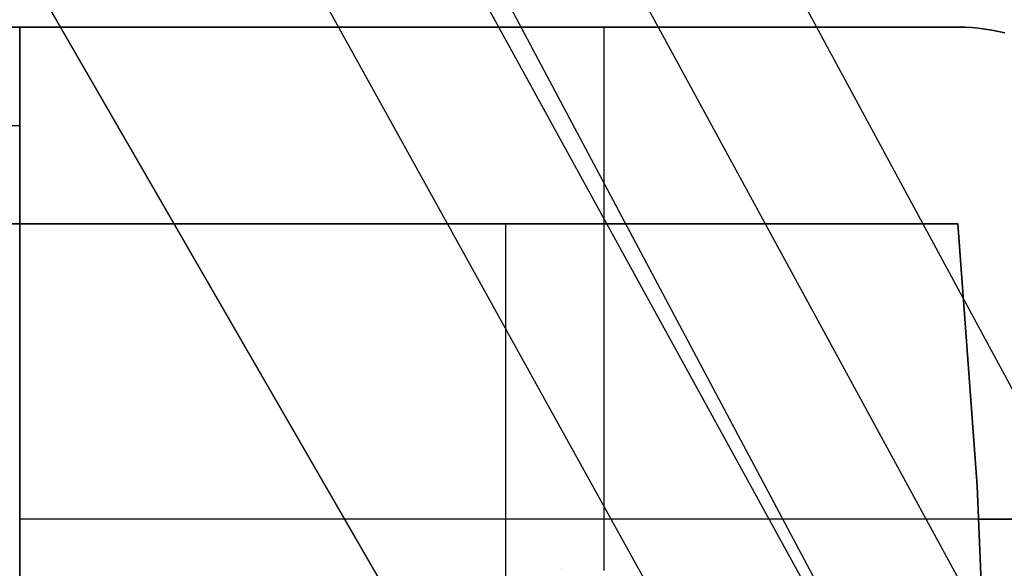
# Model space of a CAD drawing. Header units: millimetres. Extents: x 8926 to 10090, y -5004 to -3986.
# Tile 246 of 256: x 9593.81 to 9603.81, y -4349.01 to -4343.43. Entities that reach past the tile are written whole.
import ezdxf

# ---------------------------------------------------------------- set-up
doc = ezdxf.new("R2010")
doc.units = ezdxf.units.MM
doc.layers.add('1', color=7, linetype='Continuous')
doc.layers.add('BLANCO METALICO', color=7, linetype='Continuous', true_color=0xededed)

msp = doc.modelspace()

# ---------------------------------------------------------------- linework, layer by layer
at = {"layer": '1', "color": 29, "true_color": 0x4d342b}
for p, q in [((9555.797, -4258.065, 59.552), (9611.514, -4361.31, 59.331)), ((9610.353, -4361.976, 59.449), (9554.251, -4258.939, 59.561)), ((9553.985, -4259.089, 65.657), (9609.108, -4362.69, 65.657)), ((9609.189, -4362.643, 59.528), (9589.463, -4326.732, 59.542)), ((9608.022, -4363.312, 59.568), (9591.413, -4333.336, 59.568)), ((9606.247, -4364.33, 59.568), (9592.914, -4341.237, 59.568))]:
    msp.add_line(p, q, dxfattribs=at)
at = {"layer": 'BLANCO METALICO'}
for p, q in [((9588.805, -4343.505, 236.532), (9593.805, -4343.505, 236.532)), ((9593.805, -4343.505, 242.032), (9588.805, -4343.505, 242.032)), ((9588.805, -4343.505, 239.532), (9593.805, -4343.505, 239.532)), ((9588.805, -4343.505, 238.032), (9593.805, -4343.505, 238.032)), ((9588.805, -4343.505, 240.782), (9593.805, -4343.505, 240.782)), ((9593.805, -4343.505, 242.032), (9603.341, -4343.505, 242.032)), ((9603.341, -4343.505, 239.532), (9593.805, -4343.505, 239.532)), ((9593.805, -4343.505, 239.532), (9593.805, -4343.505, 242.032)), ((9593.805, -4343.505, 236.532), (9593.805, -4343.505, 239.532)), ((9603.341, -4343.505, 236.532), (9593.805, -4343.505, 236.532)), ((9593.805, -4343.505, 242.032), (9593.805, -4345.505, 242.032)), ((9593.805, -4353.505, 236.532), (9593.805, -4343.505, 236.532)), ((9593.805, -4343.505, 240.782), (9603.341, -4343.505, 240.782)), ((9593.805, -4343.505, 238.032), (9603.341, -4343.505, 238.032)), ((9598.573, -4343.505, 242.032), (9598.573, -4343.505, 239.532)), ((9598.573, -4343.505, 239.532), (9598.573, -4343.505, 236.532)), ((9599.747, -4345.505, 242.032), (9599.747, -4343.505, 242.032)), ((9599.747, -4349.027, 236.532), (9599.747, -4343.505, 236.532)), ((9603.41, -4343.506, 239.532), (9603.341, -4343.505, 239.532)), ((9603.341, -4343.505, 239.532), (9603.341, -4343.505, 242.032)), ((9603.341, -4343.505, 242.032), (9603.41, -4343.506, 242.032)), ((9603.41, -4343.506, 236.532), (9603.341, -4343.505, 236.532)), ((9603.341, -4343.505, 236.532), (9603.341, -4343.505, 239.532)), ((9603.41, -4343.506, 240.782), (9603.341, -4343.505, 240.782)), ((9603.41, -4343.506, 238.032), (9603.341, -4343.505, 238.032)), ((9603.479, -4343.51, 239.532), (9603.41, -4343.506, 239.532)), ((9603.41, -4343.506, 242.032), (9603.479, -4343.51, 242.032)), ((9603.479, -4343.51, 236.532), (9603.41, -4343.506, 236.532)), ((9603.479, -4343.51, 240.782), (9603.41, -4343.506, 240.782)), ((9603.479, -4343.51, 238.032), (9603.41, -4343.506, 238.032)), ((9603.548, -4343.516, 239.532), (9603.479, -4343.51, 239.532)), ((9603.479, -4343.51, 242.032), (9603.548, -4343.516, 242.032)), ((9603.548, -4343.516, 236.532), (9603.479, -4343.51, 236.532)), ((9603.548, -4343.516, 240.782), (9603.479, -4343.51, 240.782)), ((9603.548, -4343.516, 238.032), (9603.479, -4343.51, 238.032)), ((9603.616, -4343.524, 239.532), (9603.548, -4343.516, 239.532)), ((9603.548, -4343.516, 242.032), (9603.616, -4343.524, 242.032)), ((9603.616, -4343.524, 236.532), (9603.548, -4343.516, 236.532)), ((9603.616, -4343.524, 240.782), (9603.548, -4343.516, 240.782)), ((9603.616, -4343.524, 238.032), (9603.548, -4343.516, 238.032)), ((9603.684, -4343.535, 239.532), (9603.616, -4343.524, 239.532)), ((9603.616, -4343.524, 242.032), (9603.684, -4343.535, 242.032)), ((9603.684, -4343.535, 236.532), (9603.616, -4343.524, 236.532)), ((9603.684, -4343.535, 240.782), (9603.616, -4343.524, 240.782)), ((9603.684, -4343.535, 238.032), (9603.616, -4343.524, 238.032)), ((9603.752, -4343.548, 239.532), (9603.684, -4343.535, 239.532)), ((9603.684, -4343.535, 242.032), (9603.752, -4343.548, 242.032)), ((9603.752, -4343.548, 236.532), (9603.684, -4343.535, 236.532)), ((9603.752, -4343.548, 240.782), (9603.684, -4343.535, 240.782)), ((9603.752, -4343.548, 238.032), (9603.684, -4343.535, 238.032)), ((9603.819, -4343.563, 239.532), (9603.752, -4343.548, 239.532)), ((9603.752, -4343.548, 242.032), (9603.819, -4343.563, 242.032)), ((9603.819, -4343.563, 236.532), (9603.752, -4343.548, 236.532)), ((9603.819, -4343.563, 240.782), (9603.752, -4343.548, 240.782)), ((9603.819, -4343.563, 238.032), (9603.752, -4343.548, 238.032)), ((9588.805, -4344.505, 242.032), (9593.805, -4344.505, 242.032)), ((9588.805, -4345.505, 242.032), (9593.805, -4345.505, 242.032)), ((9593.805, -4345.505, 239.532), (9588.805, -4345.505, 239.532)), ((9588.805, -4345.505, 240.782), (9593.805, -4345.505, 240.782)), ((9593.805, -4345.505, 239.532), (9603.341, -4345.505, 239.532)), ((9603.341, -4345.505, 242.032), (9593.805, -4345.505, 242.032)), ((9593.805, -4345.505, 242.032), (9593.805, -4345.505, 239.532)), ((9593.805, -4345.505, 239.532), (9593.805, -4353.505, 239.532)), ((9603.341, -4345.505, 240.782), (9593.805, -4345.505, 240.782)), ((9598.573, -4345.505, 242.032), (9598.573, -4345.505, 239.532)), ((9598.747, -4351.585, 239.532), (9598.747, -4345.505, 239.532)), ((9603.535, -4348.168, 242.032), (9603.341, -4345.505, 242.032)), ((9603.341, -4345.505, 242.032), (9603.341, -4345.505, 239.532)), ((9603.341, -4345.505, 239.532), (9603.535, -4348.168, 239.532)), ((9603.341, -4345.505, 240.782), (9603.535, -4348.168, 240.782)), ((9603.651, -4350.836, 242.032), (9603.535, -4348.168, 242.032)), ((9603.535, -4348.168, 239.532), (9603.651, -4350.836, 239.532)), ((9603.535, -4348.168, 240.782), (9603.651, -4350.836, 240.782)), ((9605.557, -4348.505, 236.532), (9593.805, -4348.505, 236.532)), ((9603.554, -4348.505, 242.032), (9605.557, -4348.505, 242.032)), ((9599.305, -4349.005, 236.532), (9599.305, -4349.005, 226.532))]:
    msp.add_line(p, q, dxfattribs=at)

doc.saveas('drawing.dxf')
